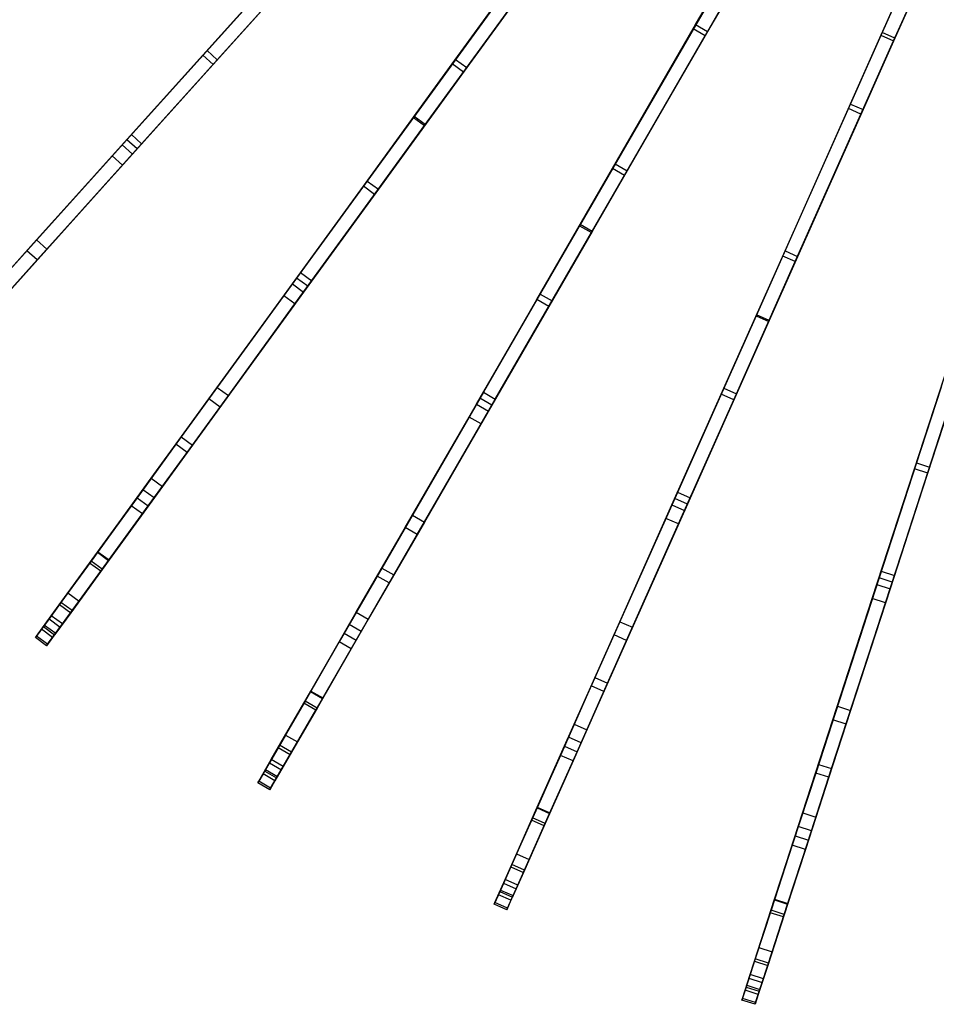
# Model space of a CAD drawing. Extents: x 0.4 to 55.5, y 0.4 to 55.5.
# Tile 3 of 103: x 11.5 to 21.4, y 1.7 to 12.4. Entities that reach past the tile are written whole.
import ezdxf

# ---------------------------------------------------------------- set-up
doc = ezdxf.new("R2010")
doc.units = 0
doc.header["$LTSCALE"] = 2.54
doc.layers.get('0').update_dxf_attribs({"color": 13, "linetype": 'CONTINUOUS'})

# ---------------------------------------------------------------- blocks, each defined once
blk = doc.blocks.new('M_STL')
at = {"color": 0}
for p, q in [((22.275, 15.422, 30.069), (20.861, 12.246, 29.099)), ((22.275, 15.422, 30.069), (20.861, 12.246, 29.099)), ((22.258, 15.384, 29.905), (20.848, 12.217, 28.932)), ((22.258, 15.384, 29.905), (20.848, 12.217, 28.932)), ((20.985, 12.156, 28.932), (22.395, 15.323, 29.905)), ((20.985, 12.156, 28.932), (22.395, 15.323, 29.905)), ((22.412, 15.361, 30.069), (20.998, 12.185, 29.099)), ((22.412, 15.361, 30.069), (20.998, 12.185, 29.099)), ((17.731, 14.023, 28.929), (15.772, 11.326, 27.792)), ((17.731, 14.023, 28.929), (15.772, 11.326, 27.792)), ((17.75, 14.049, 29.096), (15.78, 11.337, 27.958)), ((17.75, 14.049, 29.096), (15.78, 11.337, 27.958)), ((15.893, 11.237, 27.792), (17.853, 13.935, 28.929)), ((15.893, 11.237, 27.792), (17.853, 13.935, 28.929)), ((17.872, 13.961, 29.096), (15.901, 11.249, 27.958)), ((17.872, 13.961, 29.096), (15.901, 11.249, 27.958)), ((18.836, 12.333, 6.418), (19.751, 13.919, 5.161)), ((18.836, 12.333, 6.418), (19.751, 13.919, 5.161)), ((18.809, 12.287, 6.27), (19.728, 13.88, 5.013)), ((18.809, 12.287, 6.27), (19.728, 13.88, 5.013)), ((18.939, 12.212, 6.27), (19.858, 13.805, 5.013)), ((18.939, 12.212, 6.27), (19.858, 13.805, 5.013)), ((19.881, 13.844, 5.161), (18.966, 12.258, 6.418)), ((19.881, 13.844, 5.161), (18.966, 12.258, 6.418)), ((16.23, 11.956, 7.902), (17.255, 13.368, 6.419)), ((16.23, 11.956, 7.902), (17.255, 13.368, 6.419)), ((13.531, 12.051, 9.6), (14.624, 13.265, 7.903)), ((13.531, 12.051, 9.6), (14.624, 13.265, 7.903)), ((16.194, 11.907, 7.754), (17.224, 13.325, 6.271)), ((16.194, 11.907, 7.754), (17.224, 13.325, 6.271)), ((17.376, 13.279, 6.419), (16.351, 11.868, 7.902)), ((17.376, 13.279, 6.419), (16.351, 11.868, 7.902)), ((13.485, 12, 9.451), (14.583, 13.22, 7.755)), ((13.485, 12, 9.451), (14.583, 13.22, 7.755)), ((14.736, 13.165, 7.903), (13.643, 11.951, 9.6)), ((14.736, 13.165, 7.903), (13.643, 11.951, 9.6)), ((16.315, 11.818, 7.754), (17.345, 13.237, 6.271)), ((16.315, 11.818, 7.754), (17.345, 13.237, 6.271)), ((13.596, 11.9, 9.451), (14.695, 13.119, 7.755)), ((13.596, 11.9, 9.451), (14.695, 13.119, 7.755)), ((19.258, 13.065, 29.097), (17.582, 10.162, 27.959)), ((19.258, 13.065, 29.097), (17.582, 10.162, 27.959)), ((20.494, 11.422, 6.268), (21.242, 13.102, 5.012)), ((20.494, 11.422, 6.268), (21.242, 13.102, 5.012)), ((20.516, 11.471, 6.417), (21.26, 13.143, 5.16)), ((20.516, 11.471, 6.417), (21.26, 13.143, 5.16)), ((21.397, 13.082, 5.16), (20.653, 11.41, 6.417)), ((21.397, 13.082, 5.16), (20.653, 11.41, 6.417)), ((19.242, 13.037, 28.93), (17.575, 10.15, 27.794)), ((19.242, 13.037, 28.93), (17.575, 10.15, 27.794)), ((17.705, 10.075, 27.794), (19.372, 12.962, 28.93)), ((17.705, 10.075, 27.794), (19.372, 12.962, 28.93)), ((19.388, 12.99, 29.097), (17.712, 10.087, 27.959)), ((19.388, 12.99, 29.097), (17.712, 10.087, 27.959)), ((20.631, 11.361, 6.268), (21.379, 13.041, 5.012)), ((20.631, 11.361, 6.268), (21.379, 13.041, 5.012)), ((14.112, 12.696, 27.957), (12.66, 11.083, 27.092)), ((14.112, 12.696, 27.957), (12.66, 11.083, 27.092)), ((14.102, 12.685, 27.791), (12.71, 11.139, 26.961)), ((14.102, 12.685, 27.791), (12.71, 11.139, 26.961)), ((14.223, 12.596, 27.957), (12.771, 10.983, 27.092)), ((14.223, 12.596, 27.957), (12.771, 10.983, 27.092)), ((12.821, 11.039, 26.961), (14.213, 12.585, 27.791)), ((12.821, 11.039, 26.961), (14.213, 12.585, 27.791)), ((17.963, 10.822, 7.901), (18.836, 12.333, 6.418)), ((17.963, 10.822, 7.901), (18.836, 12.333, 6.418)), ((18.836, 12.333, 6.418), (18.966, 12.258, 6.418)), ((18.836, 12.333, 6.418), (18.966, 12.258, 6.418)), ((17.933, 10.77, 7.753), (18.809, 12.287, 6.27)), ((17.933, 10.77, 7.753), (18.809, 12.287, 6.27)), ((18.063, 10.695, 7.753), (18.939, 12.212, 6.27)), ((18.063, 10.695, 7.753), (18.939, 12.212, 6.27)), ((18.966, 12.258, 6.418), (18.093, 10.747, 7.901)), ((18.966, 12.258, 6.418), (18.093, 10.747, 7.901)), ((18.939, 12.212, 6.27), (18.809, 12.287, 6.27)), ((18.939, 12.212, 6.27), (18.809, 12.287, 6.27)), ((20.848, 12.217, 28.932), (19.492, 9.17, 27.796)), ((20.848, 12.217, 28.932), (19.492, 9.17, 27.796)), ((20.861, 12.246, 29.099), (19.497, 9.183, 27.961)), ((20.861, 12.246, 29.099), (19.497, 9.183, 27.961)), ((20.848, 12.217, 28.932), (20.985, 12.156, 28.932)), ((20.848, 12.217, 28.932), (20.985, 12.156, 28.932)), ((20.998, 12.185, 29.099), (20.861, 12.246, 29.099)), ((20.998, 12.185, 29.099), (20.861, 12.246, 29.099)), ((19.629, 9.109, 27.796), (20.985, 12.156, 28.932)), ((19.629, 9.109, 27.796), (20.985, 12.156, 28.932)), ((20.998, 12.185, 29.099), (19.634, 9.122, 27.961)), ((20.998, 12.185, 29.099), (19.634, 9.122, 27.961)), ((12.503, 10.909, 11.28), (13.485, 12, 9.451)), ((12.503, 10.909, 11.28), (13.485, 12, 9.451)), ((12.609, 11.027, 11.317), (13.531, 12.051, 9.6)), ((12.609, 11.027, 11.317), (13.531, 12.051, 9.6)), ((13.596, 11.9, 9.451), (13.485, 12, 9.451)), ((13.596, 11.9, 9.451), (13.485, 12, 9.451)), ((13.531, 12.051, 9.6), (13.643, 11.951, 9.6)), ((13.531, 12.051, 9.6), (13.643, 11.951, 9.6)), ((12.614, 10.809, 11.28), (13.596, 11.9, 9.451)), ((12.614, 10.809, 11.28), (13.596, 11.9, 9.451)), ((13.643, 11.951, 9.6), (12.721, 10.927, 11.317)), ((13.643, 11.951, 9.6), (12.721, 10.927, 11.317)), ((15.229, 10.579, 9.45), (16.194, 11.907, 7.754)), ((15.229, 10.579, 9.45), (16.194, 11.907, 7.754)), ((15.269, 10.634, 9.599), (16.23, 11.956, 7.902)), ((15.269, 10.634, 9.599), (16.23, 11.956, 7.902)), ((16.351, 11.868, 7.902), (15.391, 10.546, 9.599)), ((16.351, 11.868, 7.902), (15.391, 10.546, 9.599)), ((16.315, 11.818, 7.754), (16.194, 11.907, 7.754)), ((16.315, 11.818, 7.754), (16.194, 11.907, 7.754)), ((16.23, 11.956, 7.902), (16.351, 11.868, 7.902)), ((16.23, 11.956, 7.902), (16.351, 11.868, 7.902)), ((15.35, 10.49, 9.45), (16.315, 11.818, 7.754)), ((15.35, 10.49, 9.45), (16.315, 11.818, 7.754)), ((19.806, 9.877, 7.899), (20.516, 11.471, 6.417)), ((19.806, 9.877, 7.899), (20.516, 11.471, 6.417)), ((20.516, 11.471, 6.417), (20.653, 11.41, 6.417)), ((20.516, 11.471, 6.417), (20.653, 11.41, 6.417)), ((15.78, 11.337, 27.958), (14.503, 9.58, 27.092)), ((15.78, 11.337, 27.958), (14.503, 9.58, 27.092)), ((15.901, 11.249, 27.958), (15.78, 11.337, 27.958)), ((15.901, 11.249, 27.958), (15.78, 11.337, 27.958)), ((19.781, 9.821, 7.751), (20.494, 11.422, 6.268)), ((19.781, 9.821, 7.751), (20.494, 11.422, 6.268)), ((19.918, 9.76, 7.751), (20.631, 11.361, 6.268)), ((19.918, 9.76, 7.751), (20.631, 11.361, 6.268)), ((20.653, 11.41, 6.417), (19.943, 9.816, 7.899)), ((20.653, 11.41, 6.417), (19.943, 9.816, 7.899)), ((20.631, 11.361, 6.268), (20.494, 11.422, 6.268)), ((20.631, 11.361, 6.268), (20.494, 11.422, 6.268)), ((15.772, 11.326, 27.792), (14.547, 9.641, 26.961)), ((15.772, 11.326, 27.792), (14.547, 9.641, 26.961)), ((15.901, 11.249, 27.958), (14.625, 9.492, 27.092)), ((15.901, 11.249, 27.958), (14.625, 9.492, 27.092)), ((14.669, 9.552, 26.961), (15.893, 11.237, 27.792)), ((14.669, 9.552, 26.961), (15.893, 11.237, 27.792)), ((15.772, 11.326, 27.792), (15.893, 11.237, 27.792)), ((15.772, 11.326, 27.792), (15.893, 11.237, 27.792)), ((12.71, 11.139, 26.961), (11.235, 9.501, 25.947)), ((12.71, 11.139, 26.961), (11.235, 9.501, 25.947)), ((12.71, 11.139, 26.961), (12.821, 11.039, 26.961)), ((12.71, 11.139, 26.961), (12.821, 11.039, 26.961)), ((12.66, 11.083, 27.092), (11.168, 9.427, 26.066)), ((12.66, 11.083, 27.092), (11.168, 9.427, 26.066)), ((11.346, 9.4, 25.947), (12.821, 11.039, 26.961)), ((11.346, 9.4, 25.947), (12.821, 11.039, 26.961)), ((11.68, 9.995, 13.381), (12.609, 11.027, 11.317)), ((11.68, 9.995, 13.381), (12.609, 11.027, 11.317)), ((12.609, 11.027, 11.317), (12.721, 10.927, 11.317)), ((12.609, 11.027, 11.317), (12.721, 10.927, 11.317)), ((12.771, 10.983, 27.092), (12.66, 11.083, 27.092)), ((12.771, 10.983, 27.092), (12.66, 11.083, 27.092)), ((12.771, 10.983, 27.092), (11.28, 9.327, 26.066)), ((12.771, 10.983, 27.092), (11.28, 9.327, 26.066)), ((11.575, 9.879, 13.348), (12.503, 10.909, 11.28)), ((11.575, 9.879, 13.348), (12.503, 10.909, 11.28)), ((12.721, 10.927, 11.317), (11.791, 9.895, 13.381)), ((12.721, 10.927, 11.317), (11.791, 9.895, 13.381)), ((12.614, 10.809, 11.28), (12.503, 10.909, 11.28)), ((12.614, 10.809, 11.28), (12.503, 10.909, 11.28)), ((11.687, 9.779, 13.348), (12.614, 10.809, 11.28)), ((11.687, 9.779, 13.348), (12.614, 10.809, 11.28)), ((17.147, 9.408, 9.597), (17.963, 10.822, 7.901)), ((17.147, 9.408, 9.597), (17.963, 10.822, 7.901)), ((17.963, 10.822, 7.901), (18.093, 10.747, 7.901)), ((17.963, 10.822, 7.901), (18.093, 10.747, 7.901)), ((17.112, 9.348, 9.448), (17.933, 10.77, 7.753)), ((17.112, 9.348, 9.448), (17.933, 10.77, 7.753)), ((17.242, 9.273, 9.448), (18.063, 10.695, 7.753)), ((17.242, 9.273, 9.448), (18.063, 10.695, 7.753)), ((18.093, 10.747, 7.901), (17.277, 9.333, 9.597)), ((18.093, 10.747, 7.901), (17.277, 9.333, 9.597)), ((18.063, 10.695, 7.753), (17.933, 10.77, 7.753)), ((18.063, 10.695, 7.753), (17.933, 10.77, 7.753)), ((14.459, 9.519, 11.318), (15.269, 10.634, 9.599)), ((14.459, 9.519, 11.318), (15.269, 10.634, 9.599)), ((15.269, 10.634, 9.599), (15.391, 10.546, 9.599)), ((15.269, 10.634, 9.599), (15.391, 10.546, 9.599)), ((14.365, 9.39, 11.281), (15.229, 10.579, 9.45)), ((14.365, 9.39, 11.281), (15.229, 10.579, 9.45)), ((14.486, 9.302, 11.281), (15.35, 10.49, 9.45)), ((14.486, 9.302, 11.281), (15.35, 10.49, 9.45)), ((15.391, 10.546, 9.599), (14.58, 9.43, 11.318)), ((15.391, 10.546, 9.599), (14.58, 9.43, 11.318)), ((15.35, 10.49, 9.45), (15.229, 10.579, 9.45)), ((15.35, 10.49, 9.45), (15.229, 10.579, 9.45)), ((17.582, 10.162, 27.959), (16.494, 8.277, 27.091)), ((17.582, 10.162, 27.959), (16.494, 8.277, 27.091)), ((17.712, 10.087, 27.959), (17.582, 10.162, 27.959)), ((17.712, 10.087, 27.959), (17.582, 10.162, 27.959)), ((17.575, 10.15, 27.794), (16.531, 8.342, 26.96)), ((17.575, 10.15, 27.794), (16.531, 8.342, 26.96)), ((17.712, 10.087, 27.959), (16.624, 8.202, 27.091)), ((17.712, 10.087, 27.959), (16.624, 8.202, 27.091)), ((16.661, 8.267, 26.96), (17.705, 10.075, 27.794)), ((16.661, 8.267, 26.96), (17.705, 10.075, 27.794)), ((17.575, 10.15, 27.794), (17.705, 10.075, 27.794)), ((17.575, 10.15, 27.794), (17.705, 10.075, 27.794)), ((10.864, 9.089, 15.575), (11.68, 9.995, 13.381)), ((10.864, 9.089, 15.575), (11.68, 9.995, 13.381)), ((11.68, 9.995, 13.381), (11.791, 9.895, 13.381)), ((11.68, 9.995, 13.381), (11.791, 9.895, 13.381)), ((10.76, 8.974, 15.549), (11.575, 9.879, 13.348)), ((10.76, 8.974, 15.549), (11.575, 9.879, 13.348)), ((11.791, 9.895, 13.381), (10.975, 8.989, 15.575)), ((11.791, 9.895, 13.381), (10.975, 8.989, 15.575)), ((11.687, 9.779, 13.348), (11.575, 9.879, 13.348)), ((11.687, 9.779, 13.348), (11.575, 9.879, 13.348)), ((19.142, 8.385, 9.595), (19.806, 9.877, 7.899)), ((19.142, 8.385, 9.595), (19.806, 9.877, 7.899)), ((19.806, 9.877, 7.899), (19.943, 9.816, 7.899)), ((19.806, 9.877, 7.899), (19.943, 9.816, 7.899)), ((10.872, 8.873, 15.549), (11.687, 9.779, 13.348)), ((10.872, 8.873, 15.549), (11.687, 9.779, 13.348)), ((19.114, 8.322, 9.446), (19.781, 9.821, 7.751)), ((19.114, 8.322, 9.446), (19.781, 9.821, 7.751)), ((19.251, 8.261, 9.446), (19.918, 9.76, 7.751)), ((19.251, 8.261, 9.446), (19.918, 9.76, 7.751)), ((19.943, 9.816, 7.899), (19.279, 8.324, 9.595)), ((19.943, 9.816, 7.899), (19.279, 8.324, 9.595)), ((19.918, 9.76, 7.751), (19.781, 9.821, 7.751)), ((19.918, 9.76, 7.751), (19.781, 9.821, 7.751)), ((14.547, 9.641, 26.961), (13.252, 7.857, 25.947)), ((14.547, 9.641, 26.961), (13.252, 7.857, 25.947)), ((14.547, 9.641, 26.961), (14.669, 9.552, 26.961)), ((14.547, 9.641, 26.961), (14.669, 9.552, 26.961)), ((14.503, 9.58, 27.092), (13.193, 7.777, 26.066)), ((14.503, 9.58, 27.092), (13.193, 7.777, 26.066)), ((13.373, 7.769, 25.947), (14.669, 9.552, 26.961)), ((13.373, 7.769, 25.947), (14.669, 9.552, 26.961)), ((13.642, 8.395, 13.382), (14.459, 9.519, 11.318)), ((13.642, 8.395, 13.382), (14.459, 9.519, 11.318)), ((14.459, 9.519, 11.318), (14.58, 9.43, 11.318)), ((14.459, 9.519, 11.318), (14.58, 9.43, 11.318)), ((14.625, 9.492, 27.092), (14.503, 9.58, 27.092)), ((14.625, 9.492, 27.092), (14.503, 9.58, 27.092)), ((14.625, 9.492, 27.092), (13.315, 7.689, 26.066)), ((14.625, 9.492, 27.092), (13.315, 7.689, 26.066)), ((14.58, 9.43, 11.318), (13.764, 8.307, 13.382)), ((14.58, 9.43, 11.318), (13.764, 8.307, 13.382)), ((16.456, 8.211, 11.32), (17.147, 9.408, 9.597)), ((16.456, 8.211, 11.32), (17.147, 9.408, 9.597)), ((17.147, 9.408, 9.597), (17.277, 9.333, 9.597)), ((17.147, 9.408, 9.597), (17.277, 9.333, 9.597)), ((13.551, 8.269, 13.349), (14.365, 9.39, 11.281)), ((13.551, 8.269, 13.349), (14.365, 9.39, 11.281)), ((13.672, 8.181, 13.349), (14.486, 9.302, 11.281)), ((13.672, 8.181, 13.349), (14.486, 9.302, 11.281)), ((14.486, 9.302, 11.281), (14.365, 9.39, 11.281)), ((14.486, 9.302, 11.281), (14.365, 9.39, 11.281)), ((16.376, 8.073, 11.283), (17.112, 9.348, 9.448)), ((16.376, 8.073, 11.283), (17.112, 9.348, 9.448)), ((17.277, 9.333, 9.597), (16.586, 8.136, 11.32)), ((17.277, 9.333, 9.597), (16.586, 8.136, 11.32)), ((17.242, 9.273, 9.448), (17.112, 9.348, 9.448)), ((17.242, 9.273, 9.448), (17.112, 9.348, 9.448)), ((16.506, 7.998, 11.283), (17.242, 9.273, 9.448)), ((16.506, 7.998, 11.283), (17.242, 9.273, 9.448)), ((19.497, 9.183, 27.961), (18.609, 7.189, 27.091)), ((19.497, 9.183, 27.961), (18.609, 7.189, 27.091)), ((19.492, 9.17, 27.796), (18.64, 7.257, 26.96)), ((19.492, 9.17, 27.796), (18.64, 7.257, 26.96)), ((19.634, 9.122, 27.961), (18.746, 7.128, 27.091)), ((19.634, 9.122, 27.961), (18.746, 7.128, 27.091)), ((18.777, 7.196, 26.96), (19.629, 9.109, 27.796)), ((18.777, 7.196, 26.96), (19.629, 9.109, 27.796)), ((19.492, 9.17, 27.796), (19.629, 9.109, 27.796)), ((19.492, 9.17, 27.796), (19.629, 9.109, 27.796)), ((19.634, 9.122, 27.961), (19.497, 9.183, 27.961)), ((19.634, 9.122, 27.961), (19.497, 9.183, 27.961)), ((21.233, 7.577, 9.592), (21.738, 9.13, 7.897)), ((21.233, 7.577, 9.592), (21.738, 9.13, 7.897)), ((21.212, 7.511, 9.443), (21.719, 9.072, 7.748)), ((21.212, 7.511, 9.443), (21.719, 9.072, 7.748)), ((21.355, 7.465, 9.443), (21.862, 9.025, 7.748)), ((21.355, 7.465, 9.443), (21.862, 9.025, 7.748)), ((21.881, 9.083, 7.897), (21.376, 7.53, 9.592)), ((21.881, 9.083, 7.897), (21.376, 7.53, 9.592)), ((12.926, 7.409, 15.575), (13.642, 8.395, 13.382)), ((12.926, 7.409, 15.575), (13.642, 8.395, 13.382)), ((13.642, 8.395, 13.382), (13.764, 8.307, 13.382)), ((13.642, 8.395, 13.382), (13.764, 8.307, 13.382)), ((16.531, 8.342, 26.96), (15.429, 6.433, 25.947)), ((16.531, 8.342, 26.96), (15.429, 6.433, 25.947)), ((16.531, 8.342, 26.96), (16.661, 8.267, 26.96)), ((16.531, 8.342, 26.96), (16.661, 8.267, 26.96)), ((18.578, 7.118, 11.322), (19.142, 8.385, 9.595)), ((18.578, 7.118, 11.322), (19.142, 8.385, 9.595)), ((19.142, 8.385, 9.595), (19.279, 8.324, 9.595)), ((19.142, 8.385, 9.595), (19.279, 8.324, 9.595)), ((21.504, 8.411, 27.963), (20.827, 6.327, 27.09)), ((21.504, 8.411, 27.963), (20.827, 6.327, 27.09)), ((21.5, 8.398, 27.798), (20.85, 6.399, 26.959)), ((21.5, 8.398, 27.798), (20.85, 6.399, 26.959)), ((21.647, 8.365, 27.963), (20.97, 6.281, 27.09)), ((21.647, 8.365, 27.963), (20.97, 6.281, 27.09)), ((20.993, 6.352, 26.959), (21.643, 8.352, 27.798)), ((20.993, 6.352, 26.959), (21.643, 8.352, 27.798)), ((12.835, 7.283, 15.55), (13.551, 8.269, 13.349)), ((12.835, 7.283, 15.55), (13.551, 8.269, 13.349)), ((13.764, 8.307, 13.382), (13.047, 7.32, 15.575)), ((13.764, 8.307, 13.382), (13.047, 7.32, 15.575)), ((13.672, 8.181, 13.349), (13.551, 8.269, 13.349)), ((13.672, 8.181, 13.349), (13.551, 8.269, 13.349)), ((16.494, 8.277, 27.091), (15.38, 6.347, 26.065)), ((16.494, 8.277, 27.091), (15.38, 6.347, 26.065)), ((15.559, 6.358, 25.947), (16.661, 8.267, 26.96)), ((15.559, 6.358, 25.947), (16.661, 8.267, 26.96)), ((16.624, 8.202, 27.091), (16.494, 8.277, 27.091)), ((16.624, 8.202, 27.091), (16.494, 8.277, 27.091)), ((18.513, 6.973, 11.286), (19.114, 8.322, 9.446)), ((18.513, 6.973, 11.286), (19.114, 8.322, 9.446)), ((18.65, 6.912, 11.286), (19.251, 8.261, 9.446)), ((18.65, 6.912, 11.286), (19.251, 8.261, 9.446)), ((19.279, 8.324, 9.595), (18.715, 7.057, 11.322)), ((19.279, 8.324, 9.595), (18.715, 7.057, 11.322)), ((19.251, 8.261, 9.446), (19.114, 8.322, 9.446)), ((19.251, 8.261, 9.446), (19.114, 8.322, 9.446)), ((12.956, 7.195, 15.55), (13.672, 8.181, 13.349)), ((12.956, 7.195, 15.55), (13.672, 8.181, 13.349)), ((16.624, 8.202, 27.091), (15.509, 6.272, 26.065)), ((16.624, 8.202, 27.091), (15.509, 6.272, 26.065)), ((15.761, 7.008, 13.383), (16.456, 8.211, 11.32)), ((15.761, 7.008, 13.383), (16.456, 8.211, 11.32)), ((16.586, 8.136, 11.32), (15.891, 6.933, 13.383)), ((16.586, 8.136, 11.32), (15.891, 6.933, 13.383)), ((16.456, 8.211, 11.32), (16.586, 8.136, 11.32)), ((16.456, 8.211, 11.32), (16.586, 8.136, 11.32)), ((15.684, 6.874, 13.35), (16.376, 8.073, 11.283)), ((15.684, 6.874, 13.35), (16.376, 8.073, 11.283)), ((16.506, 7.998, 11.283), (16.376, 8.073, 11.283)), ((16.506, 7.998, 11.283), (16.376, 8.073, 11.283)), ((15.813, 6.799, 13.35), (16.506, 7.998, 11.283)), ((15.813, 6.799, 13.35), (16.506, 7.998, 11.283)), ((13.252, 7.857, 25.947), (12.771, 7.196, 25.449)), ((13.252, 7.857, 25.947), (12.771, 7.196, 25.449)), ((13.252, 7.857, 25.947), (13.373, 7.769, 25.947)), ((13.252, 7.857, 25.947), (13.373, 7.769, 25.947)), ((13.193, 7.777, 26.066), (12.708, 7.109, 25.554)), ((13.193, 7.777, 26.066), (12.708, 7.109, 25.554)), ((12.893, 7.108, 25.449), (13.373, 7.769, 25.947)), ((12.893, 7.108, 25.449), (13.373, 7.769, 25.947)), ((13.315, 7.689, 26.066), (13.193, 7.777, 26.066)), ((13.315, 7.689, 26.066), (13.193, 7.777, 26.066)), ((13.315, 7.689, 26.066), (12.83, 7.021, 25.554)), ((13.315, 7.689, 26.066), (12.83, 7.021, 25.554)), ((20.754, 6.102, 11.289), (21.212, 7.511, 9.443)), ((20.754, 6.102, 11.289), (21.212, 7.511, 9.443)), ((20.803, 6.253, 11.326), (21.233, 7.577, 9.592)), ((20.803, 6.253, 11.326), (21.233, 7.577, 9.592)), ((21.376, 7.53, 9.592), (20.946, 6.207, 11.326)), ((21.376, 7.53, 9.592), (20.946, 6.207, 11.326)), ((21.355, 7.465, 9.443), (21.212, 7.511, 9.443)), ((21.355, 7.465, 9.443), (21.212, 7.511, 9.443)), ((21.233, 7.577, 9.592), (21.376, 7.53, 9.592)), ((21.233, 7.577, 9.592), (21.376, 7.53, 9.592)), ((12.345, 6.61, 17.766), (12.926, 7.409, 15.575)), ((12.345, 6.61, 17.766), (12.926, 7.409, 15.575)), ((12.926, 7.409, 15.575), (13.047, 7.32, 15.575)), ((12.926, 7.409, 15.575), (13.047, 7.32, 15.575)), ((20.897, 6.055, 11.289), (21.355, 7.465, 9.443)), ((20.897, 6.055, 11.289), (21.355, 7.465, 9.443)), ((12.256, 6.486, 17.742), (12.835, 7.283, 15.55)), ((12.256, 6.486, 17.742), (12.835, 7.283, 15.55)), ((13.047, 7.32, 15.575), (12.467, 6.522, 17.766)), ((13.047, 7.32, 15.575), (12.467, 6.522, 17.766)), ((12.956, 7.195, 15.55), (12.835, 7.283, 15.55)), ((12.956, 7.195, 15.55), (12.835, 7.283, 15.55)), ((12.771, 7.196, 25.449), (12.342, 6.605, 24.689)), ((12.771, 7.196, 25.449), (12.342, 6.605, 24.689)), ((12.377, 6.398, 17.742), (12.956, 7.195, 15.55)), ((12.377, 6.398, 17.742), (12.956, 7.195, 15.55)), ((12.771, 7.196, 25.449), (12.893, 7.108, 25.449)), ((12.771, 7.196, 25.449), (12.893, 7.108, 25.449)), ((18.609, 7.189, 27.091), (17.703, 5.153, 26.065)), ((18.609, 7.189, 27.091), (17.703, 5.153, 26.065)), ((18.64, 7.257, 26.96), (17.743, 5.244, 25.946)), ((18.64, 7.257, 26.96), (17.743, 5.244, 25.946)), ((17.88, 5.183, 25.946), (18.777, 7.196, 26.96)), ((17.88, 5.183, 25.946), (18.777, 7.196, 26.96)), ((18.746, 7.128, 27.091), (18.609, 7.189, 27.091)), ((18.746, 7.128, 27.091), (18.609, 7.189, 27.091)), ((18.64, 7.257, 26.96), (18.777, 7.196, 26.96)), ((18.64, 7.257, 26.96), (18.777, 7.196, 26.96)), ((12.708, 7.109, 25.554), (12.272, 6.508, 24.779)), ((12.708, 7.109, 25.554), (12.272, 6.508, 24.779)), ((12.463, 6.517, 24.689), (12.893, 7.108, 25.449)), ((12.463, 6.517, 24.689), (12.893, 7.108, 25.449)), ((12.83, 7.021, 25.554), (12.708, 7.109, 25.554)), ((12.83, 7.021, 25.554), (12.708, 7.109, 25.554)), ((18.746, 7.128, 27.091), (17.84, 5.092, 26.065)), ((18.746, 7.128, 27.091), (17.84, 5.092, 26.065)), ((18.014, 5.851, 13.386), (18.578, 7.118, 11.322)), ((18.014, 5.851, 13.386), (18.578, 7.118, 11.322)), ((18.715, 7.057, 11.322), (18.151, 5.79, 13.386)), ((18.715, 7.057, 11.322), (18.151, 5.79, 13.386)), ((18.578, 7.118, 11.322), (18.715, 7.057, 11.322)), ((18.578, 7.118, 11.322), (18.715, 7.057, 11.322)), ((12.83, 7.021, 25.554), (12.393, 6.42, 24.779)), ((12.83, 7.021, 25.554), (12.393, 6.42, 24.779)), ((15.152, 5.953, 15.577), (15.761, 7.008, 13.383)), ((15.152, 5.953, 15.577), (15.761, 7.008, 13.383)), ((15.761, 7.008, 13.383), (15.891, 6.933, 13.383)), ((15.761, 7.008, 13.383), (15.891, 6.933, 13.383)), ((17.95, 5.708, 13.353), (18.513, 6.973, 11.286)), ((17.95, 5.708, 13.353), (18.513, 6.973, 11.286)), ((18.65, 6.912, 11.286), (18.513, 6.973, 11.286)), ((18.65, 6.912, 11.286), (18.513, 6.973, 11.286)), ((15.074, 5.819, 15.551), (15.684, 6.874, 13.35)), ((15.074, 5.819, 15.551), (15.684, 6.874, 13.35)), ((15.891, 6.933, 13.383), (15.282, 5.878, 15.577)), ((15.891, 6.933, 13.383), (15.282, 5.878, 15.577)), ((15.813, 6.799, 13.35), (15.684, 6.874, 13.35)), ((15.813, 6.799, 13.35), (15.684, 6.874, 13.35)), ((18.087, 5.647, 13.353), (18.65, 6.912, 11.286)), ((18.087, 5.647, 13.353), (18.65, 6.912, 11.286)), ((15.204, 5.744, 15.551), (15.813, 6.799, 13.35)), ((15.204, 5.744, 15.551), (15.813, 6.799, 13.35)), ((11.929, 6.037, 19.777), (12.345, 6.61, 17.766)), ((11.929, 6.037, 19.777), (12.345, 6.61, 17.766)), ((12.342, 6.605, 24.689), (12.021, 6.163, 23.787)), ((12.342, 6.605, 24.689), (12.021, 6.163, 23.787)), ((12.467, 6.522, 17.766), (12.051, 5.949, 19.777)), ((12.467, 6.522, 17.766), (12.051, 5.949, 19.777)), ((12.342, 6.605, 24.689), (12.463, 6.517, 24.689)), ((12.342, 6.605, 24.689), (12.463, 6.517, 24.689)), ((12.345, 6.61, 17.766), (12.467, 6.522, 17.766)), ((12.345, 6.61, 17.766), (12.467, 6.522, 17.766)), ((11.84, 5.914, 19.761), (12.256, 6.486, 17.742)), ((11.84, 5.914, 19.761), (12.256, 6.486, 17.742)), ((12.272, 6.508, 24.779), (11.945, 6.059, 23.866)), ((12.272, 6.508, 24.779), (11.945, 6.059, 23.866)), ((12.393, 6.42, 24.779), (12.067, 5.971, 23.866)), ((12.393, 6.42, 24.779), (12.067, 5.971, 23.866)), ((12.142, 6.075, 23.787), (12.463, 6.517, 24.689)), ((12.142, 6.075, 23.787), (12.463, 6.517, 24.689)), ((12.377, 6.398, 17.742), (12.256, 6.486, 17.742)), ((12.377, 6.398, 17.742), (12.256, 6.486, 17.742)), ((12.393, 6.42, 24.779), (12.272, 6.508, 24.779)), ((12.393, 6.42, 24.779), (12.272, 6.508, 24.779)), ((15.429, 6.433, 25.947), (15.021, 5.725, 25.448)), ((15.429, 6.433, 25.947), (15.021, 5.725, 25.448)), ((15.429, 6.433, 25.947), (15.559, 6.358, 25.947)), ((15.429, 6.433, 25.947), (15.559, 6.358, 25.947)), ((11.961, 5.826, 19.761), (12.377, 6.398, 17.742)), ((11.961, 5.826, 19.761), (12.377, 6.398, 17.742)), ((15.38, 6.347, 26.065), (14.967, 5.632, 25.554)), ((15.38, 6.347, 26.065), (14.967, 5.632, 25.554)), ((15.15, 5.65, 25.448), (15.559, 6.358, 25.947)), ((15.15, 5.65, 25.448), (15.559, 6.358, 25.947)), ((15.509, 6.272, 26.065), (15.38, 6.347, 26.065)), ((15.509, 6.272, 26.065), (15.38, 6.347, 26.065)), ((20.827, 6.327, 27.09), (20.139, 4.208, 26.064)), ((20.827, 6.327, 27.09), (20.139, 4.208, 26.064)), ((20.85, 6.399, 26.959), (20.169, 4.302, 25.945)), ((20.85, 6.399, 26.959), (20.169, 4.302, 25.945)), ((20.312, 4.256, 25.945), (20.993, 6.352, 26.959)), ((20.312, 4.256, 25.945), (20.993, 6.352, 26.959)), ((20.97, 6.281, 27.09), (20.827, 6.327, 27.09)), ((20.97, 6.281, 27.09), (20.827, 6.327, 27.09)), ((20.85, 6.399, 26.959), (20.993, 6.352, 26.959)), ((20.85, 6.399, 26.959), (20.993, 6.352, 26.959)), ((15.509, 6.272, 26.065), (15.097, 5.557, 25.554)), ((15.509, 6.272, 26.065), (15.097, 5.557, 25.554)), ((20.97, 6.281, 27.09), (20.281, 4.162, 26.064)), ((20.97, 6.281, 27.09), (20.281, 4.162, 26.064)), ((20.375, 4.934, 13.388), (20.803, 6.253, 11.326)), ((20.375, 4.934, 13.388), (20.803, 6.253, 11.326)), ((20.946, 6.207, 11.326), (20.517, 4.888, 13.388)), ((20.946, 6.207, 11.326), (20.517, 4.888, 13.388)), ((20.803, 6.253, 11.326), (20.946, 6.207, 11.326)), ((20.803, 6.253, 11.326), (20.946, 6.207, 11.326)), ((12.021, 6.163, 23.787), (11.816, 5.881, 22.773)), ((12.021, 6.163, 23.787), (11.816, 5.881, 22.773)), ((12.021, 6.163, 23.787), (12.142, 6.075, 23.787)), ((12.021, 6.163, 23.787), (12.142, 6.075, 23.787)), ((20.326, 4.786, 13.355), (20.754, 6.102, 11.289)), ((20.326, 4.786, 13.355), (20.754, 6.102, 11.289)), ((20.897, 6.055, 11.289), (20.754, 6.102, 11.289)), ((20.897, 6.055, 11.289), (20.754, 6.102, 11.289)), ((11.945, 6.059, 23.866), (11.734, 5.769, 22.835)), ((11.945, 6.059, 23.866), (11.734, 5.769, 22.835)), ((11.767, 5.814, 20.976), (11.929, 6.037, 19.777)), ((11.767, 5.814, 20.976), (11.929, 6.037, 19.777)), ((11.929, 6.037, 19.777), (12.051, 5.949, 19.777)), ((11.929, 6.037, 19.777), (12.051, 5.949, 19.777)), ((11.937, 5.792, 22.773), (12.142, 6.075, 23.787)), ((11.937, 5.792, 22.773), (12.142, 6.075, 23.787)), ((12.067, 5.971, 23.866), (11.945, 6.059, 23.866)), ((12.067, 5.971, 23.866), (11.945, 6.059, 23.866)), ((20.469, 4.74, 13.355), (20.897, 6.055, 11.289)), ((20.469, 4.74, 13.355), (20.897, 6.055, 11.289)), ((11.68, 5.694, 20.962), (11.84, 5.914, 19.761)), ((11.68, 5.694, 20.962), (11.84, 5.914, 19.761)), ((11.816, 5.881, 22.773), (11.756, 5.798, 22.148)), ((11.816, 5.881, 22.773), (11.756, 5.798, 22.148)), ((11.816, 5.881, 22.773), (11.937, 5.792, 22.773)), ((11.816, 5.881, 22.773), (11.937, 5.792, 22.773)), ((11.961, 5.826, 19.761), (11.84, 5.914, 19.761)), ((11.961, 5.826, 19.761), (11.84, 5.914, 19.761)), ((12.067, 5.971, 23.866), (11.855, 5.68, 22.835)), ((12.067, 5.971, 23.866), (11.855, 5.68, 22.835)), ((12.051, 5.949, 19.777), (11.889, 5.726, 20.976)), ((12.051, 5.949, 19.777), (11.889, 5.726, 20.976)), ((14.658, 5.098, 17.767), (15.152, 5.953, 15.577)), ((14.658, 5.098, 17.767), (15.152, 5.953, 15.577)), ((15.152, 5.953, 15.577), (15.282, 5.878, 15.577)), ((15.152, 5.953, 15.577), (15.282, 5.878, 15.577)), ((11.756, 5.798, 22.148), (11.767, 5.814, 20.976)), ((11.756, 5.798, 22.148), (11.767, 5.814, 20.976)), ((11.756, 5.798, 22.148), (11.877, 5.71, 22.148)), ((11.756, 5.798, 22.148), (11.877, 5.71, 22.148)), ((11.767, 5.814, 20.976), (11.889, 5.726, 20.976)), ((11.767, 5.814, 20.976), (11.889, 5.726, 20.976)), ((11.801, 5.606, 20.962), (11.961, 5.826, 19.761)), ((11.801, 5.606, 20.962), (11.961, 5.826, 19.761)), ((11.877, 5.71, 22.148), (11.937, 5.792, 22.773)), ((11.877, 5.71, 22.148), (11.937, 5.792, 22.773)), ((14.582, 4.966, 17.743), (15.074, 5.819, 15.551)), ((14.582, 4.966, 17.743), (15.074, 5.819, 15.551)), ((15.282, 5.878, 15.577), (14.788, 5.023, 17.767)), ((15.282, 5.878, 15.577), (14.788, 5.023, 17.767)), ((15.204, 5.744, 15.551), (15.074, 5.819, 15.551)), ((15.204, 5.744, 15.551), (15.074, 5.819, 15.551)), ((17.518, 4.737, 15.579), (18.014, 5.851, 13.386)), ((17.518, 4.737, 15.579), (18.014, 5.851, 13.386)), ((18.151, 5.79, 13.386), (17.655, 4.676, 15.579)), ((18.151, 5.79, 13.386), (17.655, 4.676, 15.579)), ((18.014, 5.851, 13.386), (18.151, 5.79, 13.386)), ((18.014, 5.851, 13.386), (18.151, 5.79, 13.386)), ((11.734, 5.769, 22.835), (11.668, 5.678, 22.148)), ((11.734, 5.769, 22.835), (11.668, 5.678, 22.148)), ((11.668, 5.678, 22.148), (11.68, 5.694, 20.962)), ((11.668, 5.678, 22.148), (11.68, 5.694, 20.962)), ((11.79, 5.59, 22.148), (11.668, 5.678, 22.148)), ((11.79, 5.59, 22.148), (11.668, 5.678, 22.148)), ((11.801, 5.606, 20.962), (11.68, 5.694, 20.962)), ((11.801, 5.606, 20.962), (11.68, 5.694, 20.962)), ((11.855, 5.68, 22.835), (11.734, 5.769, 22.835)), ((11.855, 5.68, 22.835), (11.734, 5.769, 22.835)), ((11.855, 5.68, 22.835), (11.79, 5.59, 22.148)), ((11.855, 5.68, 22.835), (11.79, 5.59, 22.148)), ((11.889, 5.726, 20.976), (11.877, 5.71, 22.148)), ((11.889, 5.726, 20.976), (11.877, 5.71, 22.148)), ((15.021, 5.725, 25.448), (14.656, 5.093, 24.688)), ((15.021, 5.725, 25.448), (14.656, 5.093, 24.688)), ((14.712, 4.891, 17.743), (15.204, 5.744, 15.551)), ((14.712, 4.891, 17.743), (15.204, 5.744, 15.551)), ((15.021, 5.725, 25.448), (15.15, 5.65, 25.448)), ((15.021, 5.725, 25.448), (15.15, 5.65, 25.448)), ((17.455, 4.596, 15.553), (17.95, 5.708, 13.353)), ((17.455, 4.596, 15.553), (17.95, 5.708, 13.353)), ((18.087, 5.647, 13.353), (17.95, 5.708, 13.353)), ((18.087, 5.647, 13.353), (17.95, 5.708, 13.353)), ((11.79, 5.59, 22.148), (11.801, 5.606, 20.962)), ((11.79, 5.59, 22.148), (11.801, 5.606, 20.962)), ((14.967, 5.632, 25.554), (14.596, 4.989, 24.779)), ((14.967, 5.632, 25.554), (14.596, 4.989, 24.779)), ((14.785, 5.018, 24.688), (15.15, 5.65, 25.448)), ((14.785, 5.018, 24.688), (15.15, 5.65, 25.448)), ((15.097, 5.557, 25.554), (14.967, 5.632, 25.554)), ((15.097, 5.557, 25.554), (14.967, 5.632, 25.554)), ((17.592, 4.535, 15.553), (18.087, 5.647, 13.353)), ((17.592, 4.535, 15.553), (18.087, 5.647, 13.353)), ((15.097, 5.557, 25.554), (14.726, 4.914, 24.779)), ((15.097, 5.557, 25.554), (14.726, 4.914, 24.779)), ((17.743, 5.244, 25.946), (17.411, 4.498, 25.448)), ((17.743, 5.244, 25.946), (17.411, 4.498, 25.448)), ((17.743, 5.244, 25.946), (17.88, 5.183, 25.946)), ((17.743, 5.244, 25.946), (17.88, 5.183, 25.946)), ((17.703, 5.153, 26.065), (17.368, 4.4, 25.553)), ((17.703, 5.153, 26.065), (17.368, 4.4, 25.553)), ((17.548, 4.437, 25.448), (17.88, 5.183, 25.946)), ((17.548, 4.437, 25.448), (17.88, 5.183, 25.946)), ((17.84, 5.092, 26.065), (17.703, 5.153, 26.065)), ((17.84, 5.092, 26.065), (17.703, 5.153, 26.065)), ((14.305, 4.485, 19.778), (14.658, 5.098, 17.767)), ((14.305, 4.485, 19.778), (14.658, 5.098, 17.767)), ((14.656, 5.093, 24.688), (14.383, 4.62, 23.787)), ((14.656, 5.093, 24.688), (14.383, 4.62, 23.787)), ((14.656, 5.093, 24.688), (14.785, 5.018, 24.688)), ((14.656, 5.093, 24.688), (14.785, 5.018, 24.688)), ((14.658, 5.098, 17.767), (14.788, 5.023, 17.767)), ((14.658, 5.098, 17.767), (14.788, 5.023, 17.767)), ((17.84, 5.092, 26.065), (17.505, 4.339, 25.553)), ((17.84, 5.092, 26.065), (17.505, 4.339, 25.553)), ((14.229, 4.354, 19.762), (14.582, 4.966, 17.743)), ((14.229, 4.354, 19.762), (14.582, 4.966, 17.743)), ((14.596, 4.989, 24.779), (14.318, 4.509, 23.866)), ((14.596, 4.989, 24.779), (14.318, 4.509, 23.866)), ((14.788, 5.023, 17.767), (14.434, 4.41, 19.778)), ((14.788, 5.023, 17.767), (14.434, 4.41, 19.778)), ((14.512, 4.545, 23.787), (14.785, 5.018, 24.688)), ((14.512, 4.545, 23.787), (14.785, 5.018, 24.688)), ((14.712, 4.891, 17.743), (14.582, 4.966, 17.743)), ((14.712, 4.891, 17.743), (14.582, 4.966, 17.743)), ((14.726, 4.914, 24.779), (14.596, 4.989, 24.779)), ((14.726, 4.914, 24.779), (14.596, 4.989, 24.779)), ((19.998, 3.776, 15.581), (20.375, 4.934, 13.388)), ((19.998, 3.776, 15.581), (20.375, 4.934, 13.388)), ((20.375, 4.934, 13.388), (20.517, 4.888, 13.388)), ((20.375, 4.934, 13.388), (20.517, 4.888, 13.388)), ((14.359, 4.279, 19.762), (14.712, 4.891, 17.743)), ((14.359, 4.279, 19.762), (14.712, 4.891, 17.743)), ((14.726, 4.914, 24.779), (14.448, 4.434, 23.866)), ((14.726, 4.914, 24.779), (14.448, 4.434, 23.866)), ((20.517, 4.888, 13.388), (20.141, 3.729, 15.581)), ((20.517, 4.888, 13.388), (20.141, 3.729, 15.581)), ((17.117, 3.836, 17.769), (17.518, 4.737, 15.579)), ((17.117, 3.836, 17.769), (17.518, 4.737, 15.579)), ((17.518, 4.737, 15.579), (17.655, 4.676, 15.579)), ((17.518, 4.737, 15.579), (17.655, 4.676, 15.579)), ((19.95, 3.628, 15.555), (20.326, 4.786, 13.355)), ((19.95, 3.628, 15.555), (20.326, 4.786, 13.355)), ((20.093, 3.582, 15.555), (20.469, 4.74, 13.355)), ((20.093, 3.582, 15.555), (20.469, 4.74, 13.355)), ((20.469, 4.74, 13.355), (20.326, 4.786, 13.355)), ((20.469, 4.74, 13.355), (20.326, 4.786, 13.355)), ((14.383, 4.62, 23.787), (14.208, 4.318, 22.772)), ((14.383, 4.62, 23.787), (14.208, 4.318, 22.772)), ((14.383, 4.62, 23.787), (14.512, 4.545, 23.787)), ((14.383, 4.62, 23.787), (14.512, 4.545, 23.787)), ((17.655, 4.676, 15.579), (17.254, 3.775, 17.769)), ((17.655, 4.676, 15.579), (17.254, 3.775, 17.769)), ((14.318, 4.509, 23.866), (14.139, 4.198, 22.835)), ((14.318, 4.509, 23.866), (14.139, 4.198, 22.835)), ((14.448, 4.434, 23.866), (14.318, 4.509, 23.866)), ((14.448, 4.434, 23.866), (14.318, 4.509, 23.866)), ((14.338, 4.243, 22.772), (14.512, 4.545, 23.787)), ((14.338, 4.243, 22.772), (14.512, 4.545, 23.787)), ((17.054, 3.696, 17.745), (17.455, 4.596, 15.553)), ((17.054, 3.696, 17.745), (17.455, 4.596, 15.553)), ((17.411, 4.498, 25.448), (17.114, 3.831, 24.688)), ((17.411, 4.498, 25.448), (17.114, 3.831, 24.688)), ((17.191, 3.635, 17.745), (17.592, 4.535, 15.553)), ((17.191, 3.635, 17.745), (17.592, 4.535, 15.553)), ((17.411, 4.498, 25.448), (17.548, 4.437, 25.448)), ((17.411, 4.498, 25.448), (17.548, 4.437, 25.448)), ((17.592, 4.535, 15.553), (17.455, 4.596, 15.553)), ((17.592, 4.535, 15.553), (17.455, 4.596, 15.553)), ((14.167, 4.247, 20.976), (14.305, 4.485, 19.778)), ((14.167, 4.247, 20.976), (14.305, 4.485, 19.778)), ((14.448, 4.434, 23.866), (14.268, 4.123, 22.835)), ((14.448, 4.434, 23.866), (14.268, 4.123, 22.835)), ((14.434, 4.41, 19.778), (14.297, 4.172, 20.976)), ((14.434, 4.41, 19.778), (14.297, 4.172, 20.976)), ((14.305, 4.485, 19.778), (14.434, 4.41, 19.778)), ((14.305, 4.485, 19.778), (14.434, 4.41, 19.778)), ((17.368, 4.4, 25.553), (17.066, 3.721, 24.778)), ((17.368, 4.4, 25.553), (17.066, 3.721, 24.778)), ((17.251, 3.77, 24.688), (17.548, 4.437, 25.448)), ((17.251, 3.77, 24.688), (17.548, 4.437, 25.448)), ((17.505, 4.339, 25.553), (17.368, 4.4, 25.553)), ((17.505, 4.339, 25.553), (17.368, 4.4, 25.553)), ((14.092, 4.118, 20.962), (14.229, 4.354, 19.762)), ((14.092, 4.118, 20.962), (14.229, 4.354, 19.762)), ((14.208, 4.318, 22.772), (14.157, 4.23, 22.148)), ((14.208, 4.318, 22.772), (14.157, 4.23, 22.148)), ((14.208, 4.318, 22.772), (14.338, 4.243, 22.772)), ((14.208, 4.318, 22.772), (14.338, 4.243, 22.772)), ((14.222, 4.043, 20.962), (14.359, 4.279, 19.762)), ((14.222, 4.043, 20.962), (14.359, 4.279, 19.762)), ((14.359, 4.279, 19.762), (14.229, 4.354, 19.762)), ((14.359, 4.279, 19.762), (14.229, 4.354, 19.762)), ((17.505, 4.339, 25.553), (17.203, 3.66, 24.778)), ((17.505, 4.339, 25.553), (17.203, 3.66, 24.778)), ((20.169, 4.302, 25.945), (19.917, 3.526, 25.447)), ((20.169, 4.302, 25.945), (19.917, 3.526, 25.447)), ((20.169, 4.302, 25.945), (20.312, 4.256, 25.945)), ((20.169, 4.302, 25.945), (20.312, 4.256, 25.945)), ((14.139, 4.198, 22.835), (14.082, 4.1, 22.148)), ((14.139, 4.198, 22.835), (14.082, 4.1, 22.148)), ((14.268, 4.123, 22.835), (14.139, 4.198, 22.835)), ((14.268, 4.123, 22.835), (14.139, 4.198, 22.835)), ((14.157, 4.23, 22.148), (14.167, 4.247, 20.976)), ((14.157, 4.23, 22.148), (14.167, 4.247, 20.976)), ((14.157, 4.23, 22.148), (14.287, 4.155, 22.148)), ((14.157, 4.23, 22.148), (14.287, 4.155, 22.148)), ((14.167, 4.247, 20.976), (14.297, 4.172, 20.976)), ((14.167, 4.247, 20.976), (14.297, 4.172, 20.976)), ((14.287, 4.155, 22.148), (14.338, 4.243, 22.772)), ((14.287, 4.155, 22.148), (14.338, 4.243, 22.772)), ((14.297, 4.172, 20.976), (14.287, 4.155, 22.148)), ((14.297, 4.172, 20.976), (14.287, 4.155, 22.148)), ((20.139, 4.208, 26.064), (19.884, 3.424, 25.553)), ((20.139, 4.208, 26.064), (19.884, 3.424, 25.553)), ((20.06, 3.48, 25.447), (20.312, 4.256, 25.945)), ((20.06, 3.48, 25.447), (20.312, 4.256, 25.945)), ((20.281, 4.162, 26.064), (20.139, 4.208, 26.064)), ((20.281, 4.162, 26.064), (20.139, 4.208, 26.064)), ((14.082, 4.1, 22.148), (14.092, 4.118, 20.962)), ((14.082, 4.1, 22.148), (14.092, 4.118, 20.962)), ((14.212, 4.025, 22.148), (14.082, 4.1, 22.148)), ((14.212, 4.025, 22.148), (14.082, 4.1, 22.148)), ((14.222, 4.043, 20.962), (14.092, 4.118, 20.962)), ((14.222, 4.043, 20.962), (14.092, 4.118, 20.962)), ((14.268, 4.123, 22.835), (14.212, 4.025, 22.148)), ((14.268, 4.123, 22.835), (14.212, 4.025, 22.148)), ((20.281, 4.162, 26.064), (20.027, 3.378, 25.553)), ((20.281, 4.162, 26.064), (20.027, 3.378, 25.553)), ((14.212, 4.025, 22.148), (14.222, 4.043, 20.962)), ((14.212, 4.025, 22.148), (14.222, 4.043, 20.962)), ((16.829, 3.19, 19.779), (17.117, 3.836, 17.769)), ((16.829, 3.19, 19.779), (17.117, 3.836, 17.769)), ((17.114, 3.831, 24.688), (16.892, 3.332, 23.786)), ((17.114, 3.831, 24.688), (16.892, 3.332, 23.786)), ((17.254, 3.775, 17.769), (16.966, 3.129, 19.779)), ((17.254, 3.775, 17.769), (16.966, 3.129, 19.779)), ((17.029, 3.271, 23.786), (17.251, 3.77, 24.688)), ((17.029, 3.271, 23.786), (17.251, 3.77, 24.688)), ((17.114, 3.831, 24.688), (17.251, 3.77, 24.688)), ((17.114, 3.831, 24.688), (17.251, 3.77, 24.688)), ((17.117, 3.836, 17.769), (17.254, 3.775, 17.769)), ((17.117, 3.836, 17.769), (17.254, 3.775, 17.769)), ((19.693, 2.837, 17.771), (19.998, 3.776, 15.581)), ((19.693, 2.837, 17.771), (19.998, 3.776, 15.581)), ((19.998, 3.776, 15.581), (20.141, 3.729, 15.581)), ((19.998, 3.776, 15.581), (20.141, 3.729, 15.581)), ((16.767, 3.051, 19.763), (17.054, 3.696, 17.745)), ((16.767, 3.051, 19.763), (17.054, 3.696, 17.745)), ((17.066, 3.721, 24.778), (16.84, 3.215, 23.865)), ((17.066, 3.721, 24.778), (16.84, 3.215, 23.865)), ((16.904, 2.99, 19.763), (17.191, 3.635, 17.745)), ((16.904, 2.99, 19.763), (17.191, 3.635, 17.745)), ((17.203, 3.66, 24.778), (16.977, 3.154, 23.865)), ((17.203, 3.66, 24.778), (16.977, 3.154, 23.865)), ((17.191, 3.635, 17.745), (17.054, 3.696, 17.745)), ((17.191, 3.635, 17.745), (17.054, 3.696, 17.745)), ((17.203, 3.66, 24.778), (17.066, 3.721, 24.778)), ((17.203, 3.66, 24.778), (17.066, 3.721, 24.778)), ((20.141, 3.729, 15.581), (19.836, 2.791, 17.771)), ((20.141, 3.729, 15.581), (19.836, 2.791, 17.771)), ((19.646, 2.692, 17.747), (19.95, 3.628, 15.555)), ((19.646, 2.692, 17.747), (19.95, 3.628, 15.555)), ((19.789, 2.646, 17.747), (20.093, 3.582, 15.555)), ((19.789, 2.646, 17.747), (20.093, 3.582, 15.555)), ((20.093, 3.582, 15.555), (19.95, 3.628, 15.555)), ((20.093, 3.582, 15.555), (19.95, 3.628, 15.555)), ((19.884, 3.424, 25.553), (19.655, 2.718, 24.777)), ((19.884, 3.424, 25.553), (19.655, 2.718, 24.777)), ((19.917, 3.526, 25.447), (19.692, 2.832, 24.687)), ((19.917, 3.526, 25.447), (19.692, 2.832, 24.687)), ((19.834, 2.786, 24.687), (20.06, 3.48, 25.447)), ((19.834, 2.786, 24.687), (20.06, 3.48, 25.447)), ((20.027, 3.378, 25.553), (19.884, 3.424, 25.553)), ((20.027, 3.378, 25.553), (19.884, 3.424, 25.553)), ((19.917, 3.526, 25.447), (20.06, 3.48, 25.447)), ((19.917, 3.526, 25.447), (20.06, 3.48, 25.447)), ((16.892, 3.332, 23.786), (16.75, 3.013, 22.772)), ((16.892, 3.332, 23.786), (16.75, 3.013, 22.772)), ((16.892, 3.332, 23.786), (17.029, 3.271, 23.786)), ((16.892, 3.332, 23.786), (17.029, 3.271, 23.786)), ((20.027, 3.378, 25.553), (19.797, 2.672, 24.777)), ((20.027, 3.378, 25.553), (19.797, 2.672, 24.777)), ((16.84, 3.215, 23.865), (16.694, 2.887, 22.834)), ((16.84, 3.215, 23.865), (16.694, 2.887, 22.834)), ((16.977, 3.154, 23.865), (16.84, 3.215, 23.865)), ((16.977, 3.154, 23.865), (16.84, 3.215, 23.865)), ((16.887, 2.952, 22.772), (17.029, 3.271, 23.786)), ((16.887, 2.952, 22.772), (17.029, 3.271, 23.786)), ((16.717, 2.938, 20.977), (16.829, 3.19, 19.779)), ((16.717, 2.938, 20.977), (16.829, 3.19, 19.779)), ((16.829, 3.19, 19.779), (16.966, 3.129, 19.779)), ((16.829, 3.19, 19.779), (16.966, 3.129, 19.779)), ((16.977, 3.154, 23.865), (16.831, 2.826, 22.834)), ((16.977, 3.154, 23.865), (16.831, 2.826, 22.834)), ((16.966, 3.129, 19.779), (16.854, 2.877, 20.977)), ((16.966, 3.129, 19.779), (16.854, 2.877, 20.977)), ((16.656, 2.802, 20.963), (16.767, 3.051, 19.763)), ((16.656, 2.802, 20.963), (16.767, 3.051, 19.763)), ((16.75, 3.013, 22.772), (16.709, 2.921, 22.148)), ((16.75, 3.013, 22.772), (16.709, 2.921, 22.148)), ((16.75, 3.013, 22.772), (16.887, 2.952, 22.772)), ((16.75, 3.013, 22.772), (16.887, 2.952, 22.772)), ((16.904, 2.99, 19.763), (16.767, 3.051, 19.763)), ((16.904, 2.99, 19.763), (16.767, 3.051, 19.763)), ((16.694, 2.887, 22.834), (16.648, 2.784, 22.148)), ((16.694, 2.887, 22.834), (16.648, 2.784, 22.148)), ((16.831, 2.826, 22.834), (16.694, 2.887, 22.834)), ((16.831, 2.826, 22.834), (16.694, 2.887, 22.834)), ((16.709, 2.921, 22.148), (16.717, 2.938, 20.977)), ((16.709, 2.921, 22.148), (16.717, 2.938, 20.977)), ((16.709, 2.921, 22.148), (16.846, 2.86, 22.148)), ((16.709, 2.921, 22.148), (16.846, 2.86, 22.148)), ((16.717, 2.938, 20.977), (16.854, 2.877, 20.977)), ((16.717, 2.938, 20.977), (16.854, 2.877, 20.977)), ((16.794, 2.741, 20.963), (16.904, 2.99, 19.763)), ((16.794, 2.741, 20.963), (16.904, 2.99, 19.763)), ((16.846, 2.86, 22.148), (16.887, 2.952, 22.772)), ((16.846, 2.86, 22.148), (16.887, 2.952, 22.772)), ((16.648, 2.784, 22.148), (16.656, 2.802, 20.963)), ((16.648, 2.784, 22.148), (16.656, 2.802, 20.963)), ((16.785, 2.723, 22.148), (16.648, 2.784, 22.148)), ((16.785, 2.723, 22.148), (16.648, 2.784, 22.148)), ((16.794, 2.741, 20.963), (16.656, 2.802, 20.963)), ((16.794, 2.741, 20.963), (16.656, 2.802, 20.963)), ((16.831, 2.826, 22.834), (16.785, 2.723, 22.148)), ((16.831, 2.826, 22.834), (16.785, 2.723, 22.148)), ((16.854, 2.877, 20.977), (16.846, 2.86, 22.148)), ((16.854, 2.877, 20.977), (16.846, 2.86, 22.148)), ((19.475, 2.165, 19.78), (19.693, 2.837, 17.771)), ((19.475, 2.165, 19.78), (19.693, 2.837, 17.771)), ((19.692, 2.832, 24.687), (19.523, 2.314, 23.785)), ((19.692, 2.832, 24.687), (19.523, 2.314, 23.785)), ((19.836, 2.791, 17.771), (19.618, 2.119, 19.78)), ((19.836, 2.791, 17.771), (19.618, 2.119, 19.78)), ((19.666, 2.267, 23.785), (19.834, 2.786, 24.687)), ((19.666, 2.267, 23.785), (19.834, 2.786, 24.687)), ((19.692, 2.832, 24.687), (19.834, 2.786, 24.687)), ((19.692, 2.832, 24.687), (19.834, 2.786, 24.687)), ((19.693, 2.837, 17.771), (19.836, 2.791, 17.771)), ((19.693, 2.837, 17.771), (19.836, 2.791, 17.771)), ((16.785, 2.723, 22.148), (16.794, 2.741, 20.963)), ((16.785, 2.723, 22.148), (16.794, 2.741, 20.963)), ((19.428, 2.021, 19.764), (19.646, 2.692, 17.747)), ((19.428, 2.021, 19.764), (19.646, 2.692, 17.747)), ((19.655, 2.718, 24.777), (19.483, 2.191, 23.865)), ((19.655, 2.718, 24.777), (19.483, 2.191, 23.865)), ((19.789, 2.646, 17.747), (19.646, 2.692, 17.747)), ((19.789, 2.646, 17.747), (19.646, 2.692, 17.747)), ((19.797, 2.672, 24.777), (19.655, 2.718, 24.777)), ((19.797, 2.672, 24.777), (19.655, 2.718, 24.777)), ((19.571, 1.974, 19.764), (19.789, 2.646, 17.747)), ((19.571, 1.974, 19.764), (19.789, 2.646, 17.747)), ((19.797, 2.672, 24.777), (19.626, 2.145, 23.865)), ((19.797, 2.672, 24.777), (19.626, 2.145, 23.865)), ((19.523, 2.314, 23.785), (19.415, 1.982, 22.771)), ((19.523, 2.314, 23.785), (19.415, 1.982, 22.771)), ((19.523, 2.314, 23.785), (19.666, 2.267, 23.785)), ((19.523, 2.314, 23.785), (19.666, 2.267, 23.785)), ((19.558, 1.935, 22.771), (19.666, 2.267, 23.785)), ((19.558, 1.935, 22.771), (19.666, 2.267, 23.785)), ((19.483, 2.191, 23.865), (19.372, 1.85, 22.833)), ((19.483, 2.191, 23.865), (19.372, 1.85, 22.833)), ((19.39, 1.904, 20.977), (19.475, 2.165, 19.78)), ((19.39, 1.904, 20.977), (19.475, 2.165, 19.78)), ((19.475, 2.165, 19.78), (19.618, 2.119, 19.78)), ((19.475, 2.165, 19.78), (19.618, 2.119, 19.78)), ((19.626, 2.145, 23.865), (19.483, 2.191, 23.865)), ((19.626, 2.145, 23.865), (19.483, 2.191, 23.865)), ((19.626, 2.145, 23.865), (19.515, 1.804, 22.833)), ((19.626, 2.145, 23.865), (19.515, 1.804, 22.833)), ((19.618, 2.119, 19.78), (19.533, 1.858, 20.977)), ((19.618, 2.119, 19.78), (19.533, 1.858, 20.977)), ((19.344, 1.762, 20.963), (19.428, 2.021, 19.764)), ((19.344, 1.762, 20.963), (19.428, 2.021, 19.764)), ((19.415, 1.982, 22.771), (19.384, 1.885, 22.148)), ((19.415, 1.982, 22.771), (19.384, 1.885, 22.148)), ((19.415, 1.982, 22.771), (19.558, 1.935, 22.771)), ((19.415, 1.982, 22.771), (19.558, 1.935, 22.771)), ((19.571, 1.974, 19.764), (19.428, 2.021, 19.764)), ((19.571, 1.974, 19.764), (19.428, 2.021, 19.764)), ((19.487, 1.716, 20.963), (19.571, 1.974, 19.764)), ((19.487, 1.716, 20.963), (19.571, 1.974, 19.764)), ((19.527, 1.839, 22.148), (19.558, 1.935, 22.771)), ((19.527, 1.839, 22.148), (19.558, 1.935, 22.771)), ((19.372, 1.85, 22.833), (19.338, 1.743, 22.148)), ((19.372, 1.85, 22.833), (19.338, 1.743, 22.148)), ((19.515, 1.804, 22.833), (19.372, 1.85, 22.833)), ((19.515, 1.804, 22.833), (19.372, 1.85, 22.833)), ((19.384, 1.885, 22.148), (19.39, 1.904, 20.977)), ((19.384, 1.885, 22.148), (19.39, 1.904, 20.977)), ((19.384, 1.885, 22.148), (19.527, 1.839, 22.148)), ((19.384, 1.885, 22.148), (19.527, 1.839, 22.148)), ((19.39, 1.904, 20.977), (19.533, 1.858, 20.977)), ((19.39, 1.904, 20.977), (19.533, 1.858, 20.977)), ((19.533, 1.858, 20.977), (19.527, 1.839, 22.148)), ((19.533, 1.858, 20.977), (19.527, 1.839, 22.148)), ((19.338, 1.743, 22.148), (19.344, 1.762, 20.963)), ((19.338, 1.743, 22.148), (19.344, 1.762, 20.963)), ((19.481, 1.697, 22.148), (19.338, 1.743, 22.148)), ((19.481, 1.697, 22.148), (19.338, 1.743, 22.148)), ((19.487, 1.716, 20.963), (19.344, 1.762, 20.963)), ((19.487, 1.716, 20.963), (19.344, 1.762, 20.963)), ((19.515, 1.804, 22.833), (19.481, 1.697, 22.148)), ((19.515, 1.804, 22.833), (19.481, 1.697, 22.148)), ((19.481, 1.697, 22.148), (19.487, 1.716, 20.963)), ((19.481, 1.697, 22.148), (19.487, 1.716, 20.963))]:
    blk.add_line(p, q, dxfattribs=at)

msp = doc.modelspace()

# ---------------------------------------------------------------- block references
at = {"color": 0}
msp.add_blockref('M_STL', (0, 0), dxfattribs=at)

doc.saveas('drawing.dxf')
